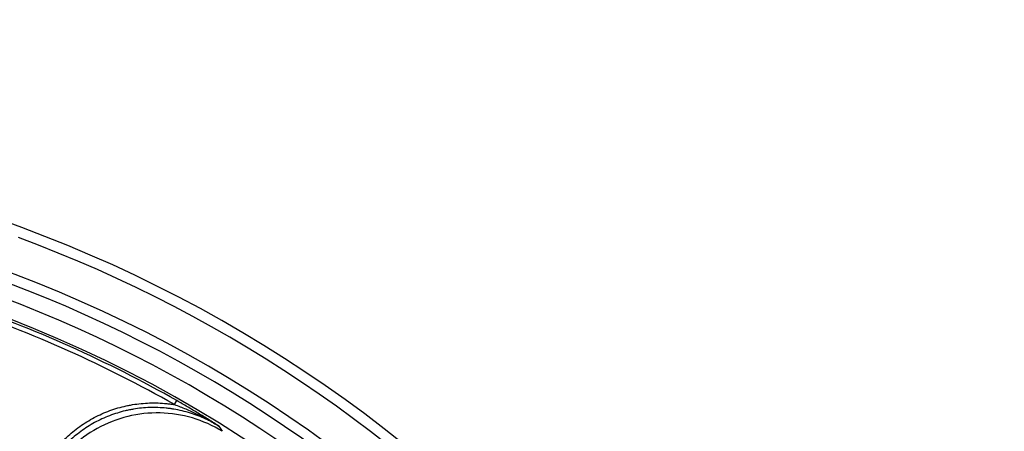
# Model space of a CAD drawing. Header units: millimetres. Extents: x 0 to 297, y 0 to 210.
# Tile 63 of 256: x 141.546 to 142.121, y 91.464 to 91.704. Entities that reach past the tile are written whole.
import ezdxf

# ---------------------------------------------------------------- set-up
doc = ezdxf.new("R2010")
doc.units = ezdxf.units.MM
doc.header["$LTSCALE"] = 16.335
doc.layers.get('0').update_dxf_attribs({"linetype": 'CONTINUOUS'})
doc.layers.add('01_GLOBAL', color=7, linetype='CONTINUOUS')
doc.layers.add('INTFCLR_144815', color=7, linetype='CONTINUOUS')

msp = doc.modelspace()

# ---------------------------------------------------------------- linework, layer by layer
at = {"color": 7, "linetype": 'Continuous'}
msp.add_circle((142.5788, 92.20834), 3.42, dxfattribs=at)
at = {"color": 9, "linetype": 'Continuous'}
msp.add_arc((142.5788, 92.20834), 3.37617, 182.96745, 267.03255, dxfattribs=at)
at = {"layer": '01_GLOBAL', "color": 7, "linetype": 'Continuous'}
msp.add_circle((142.5788, 92.20834), 3.465, dxfattribs=at)
at = {"layer": 'INTFCLR_144815', "color": 9, "linetype": 'Continuous'}
for p, q in [((141.63656, 91.47969), (141.63789, 91.48204)), ((141.66249, 91.46713), (141.66432, 91.46412))]:
    msp.add_line(p, q, dxfattribs=at)
at = {"layer": 'INTFCLR_144815', "color": 6, "linetype": 'Continuous'}
for radius, start, end in [(0.79171, 313.99379, 154.5151), (0.76471, 312.95436, 154.51444), (0.73942, 282.24404, 71.28636)]:
    msp.add_arc((141.27355, 90.84009), radius, start, end, dxfattribs=at)
at = {"layer": 'INTFCLR_144815', "color": 9, "linetype": 'Continuous'}
for radius, start, end in [(0.78559, 40.82001, 69.74564), (0.7586, 41.01859, 70.42972), (0.7496, 40.82001, 70.5084), (0.73813, 60.42293, 71.25347), (0.73544, 60.42293, 71.25347)]:
    msp.add_arc((141.27355, 90.84009), radius, start, end, dxfattribs=at)
for points, knots in [([(141.66249, 91.46713), (141.66049, 91.46839), (141.65649, 91.47094), (141.65039, 91.47469), (141.64525, 91.47778), (141.64106, 91.48023), (141.63895, 91.48144), (141.63789, 91.48204)], [0, 0, 0, 0, 0.246593, 0.494861, 0.746138, 0.872701, 1, 1, 1, 1]), ([(141.54999, 91.40603), (141.54999, 91.40938), (141.55044, 91.41603), (141.55207, 91.42414), (141.55404, 91.43054), (141.55644, 91.43679), (141.56015, 91.44418), (141.56486, 91.45107), (141.56918, 91.45619), (141.57379, 91.46097), (141.57884, 91.46525), (141.58435, 91.46904), (141.59011, 91.47246), (141.59762, 91.47593), (141.60477, 91.47815), (141.60969, 91.47923), (141.61297, 91.47983), (141.61873, 91.4806), (141.62535, 91.48081), (141.63117, 91.48042), (141.63437, 91.48003), (141.63588, 91.47981), (141.63656, 91.47969)], [0, 0, 0, 0, 0.077177, 0.154354, 0.192942, 0.23153, 0.308707, 0.385884, 0.424472, 0.463061, 0.540238, 0.578826, 0.617415, 0.694591, 0.771768, 0.791062, 0.810357, 0.848945, 0.926122, 0.96471, 0.984004, 1, 1, 1, 1]), ([(141.66249, 91.46713), (141.66139, 91.46781), (141.65957, 91.46887), (141.65699, 91.47023), (141.65266, 91.47233), (141.64579, 91.47498), (141.63876, 91.47665), (141.63401, 91.47737), (141.63094, 91.47773), (141.62535, 91.47812), (141.61893, 91.47791), (141.61338, 91.47718), (141.61022, 91.4766), (141.60551, 91.47556), (141.59861, 91.47343), (141.59132, 91.47005), (141.5858, 91.46678), (141.58051, 91.46314), (141.57561, 91.45899), (141.57116, 91.45438), (141.56703, 91.44947), (141.56249, 91.44283), (141.55888, 91.43565), (141.55659, 91.42966), (141.5547, 91.42352), (141.55311, 91.41564), (141.55269, 91.40923), (141.55269, 91.40603)], [0, 0, 0, 0, 0.025438, 0.041234, 0.057089, 0.11992, 0.185272, 0.198362, 0.214212, 0.245754, 0.308363, 0.339746, 0.355517, 0.371361, 0.43424, 0.496877, 0.528477, 0.560046, 0.622673, 0.65405, 0.685645, 0.748559, 0.811206, 0.842798, 0.87439, 0.937053, 1, 1, 1, 1]), ([(141.66432, 91.46412), (141.65894, 91.46746), (141.64721, 91.47272), (141.6282, 91.47569), (141.60904, 91.47359), (141.59108, 91.46655), (141.57558, 91.45507), (141.56363, 91.43994), (141.55606, 91.42225), (141.55429, 91.40952), (141.55426, 91.40319)], [0, 0, 0, 0, 0.12475, 0.24969, 0.374797, 0.5, 0.625203, 0.75031, 0.87525, 1, 1, 1, 1])]:
    msp.add_open_spline(points, degree=3, knots=knots, dxfattribs=at)
at = {"layer": 'INTFCLR_144815', "color": 6, "linetype": 'Continuous'}
msp.add_open_spline([(141.63656, 91.47969), (141.63766, 91.47931), (141.63987, 91.47847), (141.64428, 91.4767), (141.64977, 91.47424), (141.65623, 91.4709), (141.66043, 91.46843), (141.66249, 91.46713)], degree=3, knots=[0, 0, 0, 0, 0.121666, 0.244677, 0.494266, 0.746423, 1, 1, 1, 1], dxfattribs=at)

doc.saveas('drawing.dxf')
